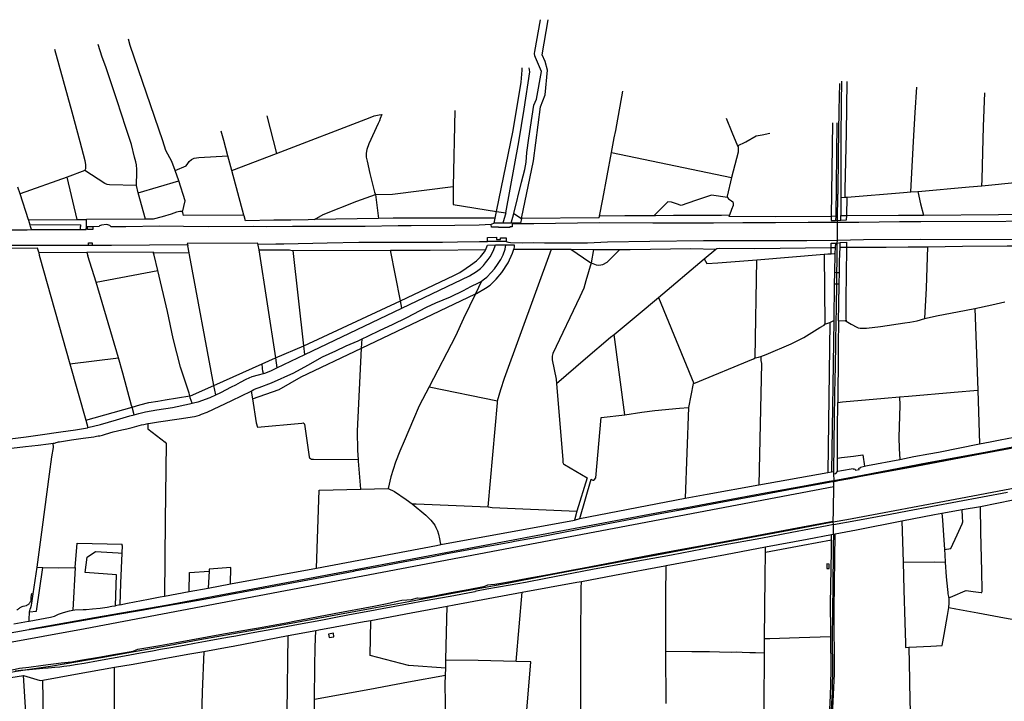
# Model space of a CAD drawing. Header units: inches. Extents: x 210911 to 224988, y 571697 to 586201.
# Tile 242 of 256: x 217791 to 219132, y 585239 to 586166. Entities that reach past the tile are written whole.
import ezdxf

# ---------------------------------------------------------------- set-up
doc = ezdxf.new("R2010")
doc.units = ezdxf.units.IN
doc.header["$MEASUREMENT"] = 0

msp = doc.modelspace()

# ---------------------------------------------------------------- linework, layer by layer
for points in [[(218463.745, 585902.477), (218474.346, 585944.957), (218478.66, 585962.097), (218480.718, 585972.323), (218481.738, 585985.473), (218484.258, 586005.031), (218490.916, 586049.804), (218494.676, 586057.79), (218501.686, 586095.416), (218493.408, 586114.563), (218492.449, 586116.984), (218492.111, 586119.953), (218492.503, 586122.779), (218500.216, 586166.107)], [(218474.342, 585895.512), (218490.619, 585973.945), (218500.352, 586047.43), (218506.6, 586063.717), (218509.63, 586097.63), (218506.585, 586109.24), (218502.274, 586118.272), (218510.436, 586165.793)], [(217950.361, 585940.495), (217950.954, 585958.912), (217950.784, 585962.482), (217950.444, 585968.432), (217949.424, 585972.853), (217947.379, 585979.044), (217943.269, 585996.178), (217935.646, 586019.669), (217924.083, 586055.626), (217908.369, 586101.77), (217903.44, 586115.31), (217898.221, 586132.363)], [(218002.968, 585960.799), (217998.359, 585973.26), (217990.336, 585988.112), (217985.929, 586001.247), (217941.54, 586130.89), (217939.197, 586139.725)], [(217879.805, 585961.15), (217881.18, 585963.57), (217881.18, 585969.18), (217880.5, 585973.941), (217873.745, 586000), (217862.751, 586040.381), (217839.289, 586125.49)], [(218440.319, 585905.152), (218462.944, 586015.504), (218473.731, 586081.053), (218475.262, 586097.498), (218475.401, 586100.634)], [(218452.891, 585903.13), (218470.805, 585999.829), (218477.972, 586044.232), (218485.794, 586095.103), (218484.637, 586100.58)], [(218907.205, 586079.471), (218906.361, 586042.937), (218905.596, 585983.74), (218905.031, 585928.822)], [(218909.921, 586082.27), (218909.473, 586052.96), (218908.892, 586004.192), (218908.987, 585976.984), (218908.911, 585928.413), (218908.925, 585924.241)], [(218917.035, 586081.937), (218916.041, 586011.535), (218914.606, 585935.228), (218914.616, 585924.548)], [(218596.861, 585985.328), (218600.51, 586005.2), (218602.81, 586015.52), (218604.008, 586023.029), (218612.112, 586068.728)], [(219004.359, 585931.806), (219005.036, 585949.098), (219007.748, 586000.184), (219009.968, 586040.074), (219012.6, 586074.507)], [(219100.991, 585940.065), (219101.306, 585948.488), (219102.479, 585985.822), (219103.299, 586020.989), (219105.095, 586066.5)], [(218140.806, 585984.264), (218268.288, 586033.245), (218273.809, 586035.335), (218280.67, 586036.671), (218284.236, 586037.296), (218284.34, 586037.301)], [(218284.34, 586037.301), (218281.878, 586031.846), (218280.99, 586028.66), (218279.423, 586024.946), (218266.671, 585997.303), (218263.842, 585989.527), (218263.119, 585984.72), (218263.055, 585978.987), (218264.144, 585973.692), (218267.964, 585956.738), (218274.187, 585931.3), (218275.456, 585928.273), (218275.464, 585928.211)], [(218383.588, 586042.619), (218381.367, 585939.001)], [(218127.551, 586035.095), (218140.806, 585984.264)], [(218752.941, 586031.94), (218760.434, 586013.224), (218768.52, 585994.632)], [(218897.698, 586025.713), (218896.019, 585898.509)], [(218903.584, 586025.832), (218901.976, 585898.721)], [(218074.775, 585980.758), (218069.186, 586001.545), (218065.714, 586014.329)], [(218768.52, 585994.632), (218779.811, 586000), (218793.671, 586008.123), (218801.836, 586009.646), (218812.515, 586011.869)], [(218080.103, 585960.941), (218140.806, 585984.264)], [(218580.443, 585898.73), (218585.182, 585921.916), (218596.861, 585985.328)], [(218596.861, 585985.328), (218760.356, 585951.356)], [(218768.52, 585994.632), (218769.037, 585992.977), (218769.434, 585989.632), (218769.169, 585985.916), (218760.356, 585951.356)], [(218002.968, 585960.799), (218018.05, 585967.396), (218020.072, 585970.479), (218022.081, 585973.238), (218025.041, 585976.083), (218029.014, 585977.801), (218035.046, 585978.685), (218074.775, 585980.758)], [(218080.103, 585960.941), (218074.775, 585980.758)], [(217879.805, 585961.15), (217856.057, 585952.024)], [(217950.361, 585940.495), (217913.643, 585941.33), (217910.557, 585941.745), (217907.323, 585943.101), (217879.805, 585961.15)], [(218007.712, 585946.776), (218002.968, 585960.799)], [(218096.412, 585900.278), (218080.103, 585960.941)], [(217856.057, 585952.024), (217791.787, 585929.253)], [(217869.552, 585894.116), (217856.057, 585952.024)], [(217952.609, 585930.583), (218007.712, 585946.776)], [(218012.934, 585904.434), (218016.68, 585919.532), (218007.712, 585946.776)], [(218760.356, 585951.356), (218754.353, 585926.044), (218754.617, 585924.362)], [(219100.991, 585940.065), (219150.404, 585945.018), (219157.528, 585946.06)], [(217791.787, 585929.253), (217788.887, 585938.263)], [(217803.206, 585893.776), (217791.787, 585929.253)], [(217952.609, 585930.583), (217950.361, 585940.417), (217950.361, 585940.495)], [(217962.619, 585894.593), (217952.609, 585930.583)], [(218275.464, 585928.211), (218298.888, 585928.872), (218381.367, 585939.001)], [(218381.367, 585939.001), (218381.341, 585914.64), (218440.319, 585905.152)], [(218904.664, 585893.133), (218905.031, 585928.822)], [(218917.602, 585924.593), (218994.464, 585931.155), (219004.359, 585931.806)], [(219004.359, 585931.806), (219013.762, 585932.535)], [(219013.762, 585932.535), (219014.143, 585932.564), (219083.514, 585938.712), (219100.991, 585940.065)], [(219013.762, 585932.535), (219017.604, 585915.446), (219021.644, 585900.176)], [(218192.579, 585894.176), (218204.511, 585901.053), (218249.994, 585919.191), (218275.464, 585928.211)], [(218275.464, 585928.211), (218279.606, 585895.586)], [(218754.617, 585924.362), (218733.141, 585927.273), (218711.247, 585920.165), (218691.712, 585913.17), (218685.462, 585915.723), (218678.475, 585917.647), (218673.302, 585918.248), (218654.525, 585899.479)], [(218754.617, 585924.362), (218754.649, 585924.161), (218756.103, 585922.268), (218760.337, 585919.462), (218762.157, 585918.284), (218762.611, 585916.241), (218762.271, 585913.516), (218760.228, 585907.954), (218757.328, 585900.125)], [(218908.925, 585924.241), (218914.616, 585924.548)], [(218908.925, 585924.241), (218908.996, 585901.967), (218908.955, 585899.553)], [(218914.616, 585924.548), (218917.602, 585924.593)], [(218917.158, 585899.725), (218917.602, 585924.593)], [(218012.934, 585904.434), (218012.273, 585905.143), (218010.312, 585905.349), (218009.081, 585905.241), (218004.724, 585904.257), (217997.533, 585901.652), (217985.08, 585897.741), (217972.852, 585894.645)], [(218014.074, 585899.856), (218013.993, 585901.555), (218013.368, 585903.9), (218012.934, 585904.434)], [(218438.45, 585896.036), (218440.319, 585905.152)], [(218440.319, 585905.152), (218452.891, 585903.13)], [(218452.891, 585903.13), (218449.054, 585889.192)], [(218460.446, 585889.256), (218463.745, 585902.477)], [(218463.745, 585902.477), (218474.342, 585895.512)], [(217803.206, 585893.776), (217869.552, 585894.116)], [(217803.531, 585892.765), (217803.206, 585893.776)], [(217805.455, 585886.787), (217803.531, 585892.765)], [(217869.552, 585894.116), (217882.149, 585894.181)], [(217882.07, 585887.18), (217882.137, 585893.15)], [(217882.137, 585893.15), (217882.149, 585894.181)], [(217962.619, 585894.593), (217882.149, 585894.181)], [(217972.852, 585894.645), (217962.619, 585894.593)], [(218096.412, 585900.278), (218014.074, 585899.856)], [(218096.703, 585899.195), (218096.412, 585900.278)], [(218137.37, 585893.282), (218098.887, 585892.658), (218096.703, 585899.195)], [(218192.579, 585894.176), (218184.022, 585893.805), (218160.17, 585893.323), (218137.37, 585893.282)], [(218279.606, 585895.586), (218192.579, 585894.176)], [(218438.45, 585896.036), (218299.437, 585895.907), (218279.606, 585895.586)], [(218437.028, 585889.125), (218433.277, 585887.276)], [(218437.028, 585889.125), (218438.45, 585896.036)], [(218449.054, 585889.192), (218437.028, 585889.125)], [(218460.446, 585889.256), (218449.448, 585889.194), (218449.054, 585889.192)], [(218473.057, 585889.326), (218460.446, 585889.256)], [(218904.622, 585890.249), (218897.238, 585890.267), (218864.653, 585890.131), (218820.179, 585889.648), (218775.427, 585889.521), (218735.682, 585889.177), (218653.284, 585889.071), (218580.211, 585889.719), (218491.143, 585888.396), (218472.83, 585888.24)], [(218473.057, 585889.326), (218472.83, 585888.24)], [(218474.342, 585895.512), (218473.057, 585889.326)], [(218580.073, 585896.602), (218474.342, 585895.512)], [(218580.073, 585896.602), (218580.443, 585898.73)], [(218654.525, 585899.479), (218614.982, 585899.199), (218580.443, 585898.73)], [(218757.328, 585900.125), (218746.404, 585899.926), (218715.572, 585899.797), (218681.049, 585899.653), (218656.844, 585899.495), (218654.525, 585899.479)], [(218757.328, 585900.125), (218756.705, 585898.183)], [(218896.019, 585898.509), (218820.688, 585898.107), (218756.705, 585898.183)], [(218896.019, 585898.509), (218895.921, 585892.94), (218901.904, 585893.072)], [(218901.976, 585898.721), (218896.019, 585898.509)], [(218901.976, 585898.721), (218901.904, 585893.072)], [(218904.664, 585893.133), (218901.904, 585893.072)], [(218904.483, 585880.576), (218904.622, 585890.249)], [(218904.622, 585890.249), (218904.664, 585893.133)], [(219249.541, 585891.969), (219017.692, 585890.931), (218988.636, 585890.886), (218933.411, 585890.18), (218904.622, 585890.249)], [(218904.664, 585893.133), (218908.852, 585893.378)], [(218908.852, 585893.378), (218916.852, 585893.872), (218917.158, 585899.725)], [(218908.852, 585893.378), (218908.955, 585899.553)], [(218908.955, 585899.553), (218917.158, 585899.725)], [(218917.158, 585899.725), (218987.299, 585900.289), (219021.644, 585900.176)], [(219021.644, 585900.176), (219123.71, 585900.983), (219162.945, 585901.511)], [(217760.246, 585880.317), (217801.366, 585880.447), (217807.488, 585880.47)], [(217874.07, 585887.139), (217805.455, 585886.787)], [(217806.18, 585884.535), (217805.455, 585886.787)], [(217807.488, 585880.47), (217806.18, 585884.535)], [(217807.488, 585880.47), (217873.997, 585880.719)], [(217873.997, 585880.719), (217874.044, 585884.882)], [(217873.997, 585880.719), (217881.997, 585880.748)], [(217874.07, 585887.139), (217874.044, 585884.882)], [(217881.997, 585880.748), (217882.036, 585884.229)], [(217882.036, 585884.229), (217882.07, 585887.18)], [(217883.694, 585884.23), (217882.036, 585884.229)], [(217890.685, 585884.457), (217890.701, 585880.661), (217883.709, 585880.632), (217883.694, 585884.23)], [(217890.685, 585884.457), (217883.694, 585884.23)], [(218433.277, 585887.276), (218416.917, 585886.535), (218383.471, 585886.015), (218324.029, 585885.768), (218306.485, 585885.517), (218261.414, 585884.793), (218245.67, 585884.907), (218188.866, 585884.85), (218162.411, 585884.74), (218126.818, 585884.236), (218110.17, 585884.642), (218048.487, 585884.386), (218014.402, 585884.899), (217981.567, 585885.054), (217935.744, 585884.284), (217915.637, 585884.23), (217913.942, 585885.937), (217912.775, 585886.692), (217911.066, 585887.241), (217909.612, 585887.264), (217902.532, 585886.722), (217900.07, 585885.698), (217899.664, 585884.806), (217890.685, 585884.457)], [(218472.83, 585888.24), (218461.836, 585888.147), (218461.861, 585884.164), (218458.25, 585884.142), (218458.255, 585883.456), (218443.047, 585883.353), (218443.042, 585884.047), (218433.297, 585883.986), (218433.277, 585887.276)], [(218904.277, 585866.258), (218904.483, 585880.576)], [(217884.836, 585859.237), (217884.822, 585862.638), (217889.94, 585862.659), (217889.954, 585859.227)], [(218115.327, 585860.851), (218115.146, 585862.022), (218019.42, 585861.51), (218019.696, 585860.045)], [(218115.327, 585860.851), (218139.75, 585861.34), (218150.839, 585861.267), (218209.848, 585862.704), (218253.135, 585863.3), (218321.137, 585863.284), (218366.824, 585863.474), (218387.274, 585863.738), (218417.101, 585864.358), (218428.184, 585864.553)], [(218428.184, 585864.553), (218428.15, 585869.953), (218440.518, 585870.03), (218440.506, 585867.038), (218445.546, 585867.019), (218445.554, 585869.113), (218453.321, 585869.272), (218453.46, 585864.398)], [(218453.46, 585864.398), (218428.184, 585864.553)], [(218453.46, 585864.398), (218455.028, 585863.7), (218456.751, 585863.291), (218459.16, 585862.968), (218475.538, 585862.529), (218491.272, 585862.773), (218505.817, 585862.537), (218564.174, 585862.362), (218591.181, 585863.907), (218649.11, 585864.92), (218721.866, 585865.819), (218862.768, 585865.573), (218904.277, 585866.258)], [(218895.756, 585856.136), (218895.724, 585862.049), (218901.613, 585862.141)], [(218901.613, 585862.141), (218901.206, 585856.176)], [(218901.613, 585862.141), (218904.217, 585862.139)], [(218903.534, 585821.99), (218903.794, 585837.275), (218904.217, 585862.139)], [(218904.217, 585862.139), (218904.277, 585866.258)], [(218904.217, 585862.139), (218908.156, 585862.867)], [(218904.277, 585866.258), (218939.993, 585866.847), (219017.819, 585867.634), (219171.201, 585867.206), (219245.295, 585866.704), (219250.382, 585866.687)], [(218907.981, 585856.686), (218908.156, 585862.867)], [(218908.156, 585862.867), (218916.8, 585863.293), (218916.815, 585862.122)], [(218916.815, 585862.122), (218916.886, 585856.565)], [(217817.18, 585849.96), (217815.673, 585855.339), (217747.856, 585854.993)], [(217749.574, 585859.527), (217884.836, 585859.237)], [(217817.18, 585849.96), (217817.491, 585848.849)], [(217882.902, 585849.184), (217817.491, 585848.849)], [(217817.491, 585848.849), (217817.933, 585845.855)], [(217973.61, 585848.648), (217973.376, 585849.647), (217882.902, 585849.184)], [(217882.902, 585849.184), (217884.208, 585844.918)], [(217884.836, 585859.237), (217889.954, 585859.227)], [(217889.954, 585859.227), (217916.42, 585859.17), (218019.696, 585860.045)], [(218021.793, 585848.894), (217973.61, 585848.648)], [(217974.295, 585845.724), (217973.61, 585848.648)], [(218019.696, 585860.045), (218019.972, 585858.577)], [(218021.793, 585848.894), (218019.972, 585858.577)], [(218022.309, 585846.153), (218021.793, 585848.894)], [(218115.327, 585860.851), (218115.543, 585859.462)], [(218115.543, 585859.462), (218116.7, 585852.921)], [(218116.7, 585852.921), (218138.597, 585853.213)], [(218116.7, 585852.921), (218139.313, 585705.892)], [(218138.597, 585853.213), (218158.451, 585853.213), (218160.495, 585852.775), (218163.017, 585852.267), (218163.762, 585852.27)], [(218163.762, 585852.27), (218295.883, 585852.775)], [(218178.068, 585722.276), (218163.762, 585852.27)], [(218295.883, 585852.775), (218349.808, 585852.664), (218425.598, 585853.651)], [(218309.478, 585783.762), (218295.883, 585852.775)], [(218309.478, 585783.762), (218382.458, 585817.912), (218390.588, 585822.213), (218399.139, 585827.931), (218405.001, 585831.939), (218412.909, 585838.07), (218418.346, 585843.555), (218423.881, 585850.47), (218425.598, 585853.651)], [(218311.45, 585773.748), (218403.376, 585817.73), (218412.974, 585823.741), (218418.44, 585827.815), (218422.57, 585831.809), (218425.556, 585835.301), (218428.791, 585839.668), (218431.792, 585843.483), (218436.38, 585851.921), (218439.057, 585859.677)], [(218411.654, 585793.115), (218412.872, 585793.695), (218425.28, 585801.048), (218431.538, 585804.991), (218439.807, 585812.914), (218447.723, 585822.261), (218456.177, 585835.551), (218462.165, 585848.582), (218463.688, 585854.03)], [(218419.803, 585810.298), (218424.111, 585813.403), (218427.328, 585815.838), (218433.043, 585822.01), (218437.55, 585827.284), (218441.727, 585833.021), (218445.987, 585839.864), (218449.326, 585846.434), (218451.996, 585853.991), (218452.894, 585859.861)], [(218425.598, 585853.651), (218426.459, 585854.926), (218427.922, 585859.529), (218439.057, 585859.677)], [(218439.057, 585859.677), (218452.894, 585859.861)], [(218441.884, 585647.65), (218446.179, 585663.043), (218451.191, 585678.614), (218515.16, 585853.769)], [(218452.894, 585859.861), (218464.548, 585860.016), (218464.493, 585857.5), (218463.688, 585854.03)], [(218463.688, 585854.03), (218515.16, 585853.769)], [(218515.16, 585853.769), (218541.317, 585853.703)], [(218541.317, 585853.703), (218567.207, 585836.23), (218569.097, 585835.419)], [(218541.317, 585853.703), (218572.183, 585853.573)], [(218572.183, 585853.573), (218569.121, 585835.503), (218569.097, 585835.419)], [(218569.097, 585835.419), (218571.48, 585834.395), (218575.807, 585832.632), (218579.738, 585832.157), (218585.08, 585832.933), (218591.084, 585836.449), (218607.979, 585853.546)], [(218572.183, 585853.573), (218576.377, 585853.555), (218607.979, 585853.546)], [(218607.979, 585853.546), (218622.081, 585853.542), (218704.811, 585854.646), (218738.744, 585853.95)], [(218722.885, 585840.768), (218738.744, 585853.95)], [(218738.744, 585853.95), (218740.059, 585854.992), (218744.405, 585855.193), (218791.283, 585855.016), (218895.756, 585856.136)], [(218895.756, 585856.136), (218901.206, 585856.176)], [(218895.8, 585847.792), (218895.79, 585849.7), (218895.756, 585856.136)], [(218901.206, 585856.176), (218900.664, 585848.191)], [(218907.025, 585822.142), (218907.408, 585837.61), (218907.981, 585856.686)], [(218907.981, 585856.686), (218916.886, 585856.565)], [(218916.886, 585856.565), (218916.867, 585854.997), (218916.459, 585820.503), (218915.825, 585785.72), (218915.841, 585759.782), (218916.165, 585756.122)], [(218916.886, 585856.565), (218970.51, 585856.833), (219000.435, 585857.045), (219027.558, 585857.155)], [(219023.454, 585759.55), (219025.49, 585800.993), (219027.558, 585857.155)], [(219027.558, 585857.155), (219074.449, 585857.788), (219135.25, 585858.354), (219168.488, 585858.484)], [(217817.933, 585845.855), (217818.663, 585842.497), (217859.738, 585698.041)], [(217895.212, 585808.96), (217884.208, 585844.918)], [(217979.131, 585825.074), (217974.295, 585845.724)], [(218055.712, 585668.548), (218022.309, 585846.153)], [(218569.097, 585835.419), (218561.949, 585810.776), (218559.119, 585801.04), (218553.73, 585789.035), (218516.914, 585711.998), (218516.265, 585708.359), (218516.136, 585703.452), (218521.497, 585677.095), (218521.782, 585671.383)], [(218660.713, 585787.968), (218722.885, 585840.768)], [(218722.885, 585840.768), (218726.771, 585834.326), (218741.461, 585835.099), (218794.623, 585839.492)], [(218792.229, 585706.106), (218794.623, 585839.492)], [(218794.623, 585839.492), (218886.421, 585847.023)], [(218886.421, 585847.023), (218891.183, 585847.413), (218895.8, 585847.792)], [(218886.421, 585847.023), (218887.413, 585751.962)], [(218895.8, 585847.792), (218899.8, 585848.12), (218900.664, 585848.191)], [(218900.664, 585848.191), (218900.645, 585847.905), (218900.259, 585821.853)], [(217895.212, 585808.96), (217979.131, 585825.074)], [(218022.775, 585654.152), (218021.798, 585658.076), (218010.191, 585693.597), (218000.235, 585732.457), (217992.615, 585769.127), (217979.131, 585825.074)], [(218900.259, 585821.853), (218900.034, 585806.692)], [(218903.534, 585821.99), (218900.259, 585821.853)], [(218903.38, 585806.722), (218903.534, 585821.99)], [(218903.534, 585821.99), (218907.025, 585822.142)], [(218906.732, 585806.767), (218907.025, 585822.142)], [(217926.018, 585706.093), (217895.212, 585808.96)], [(218257.25, 585731.991), (218265.003, 585735.78), (218281.778, 585743.563), (218298.689, 585751.302), (218318.248, 585761.002), (218345.258, 585774.831), (218357.863, 585780.929), (218367.568, 585785.027), (218377.524, 585789.165), (218395.195, 585797.796), (218405.432, 585803.007), (218415.752, 585808.102), (218419.318, 585809.949), (218419.803, 585810.298)], [(218419.803, 585810.298), (218411.654, 585793.115)], [(218900.034, 585806.692), (218899.295, 585756.77)], [(218900.034, 585806.692), (218903.38, 585806.722)], [(218902.297, 585730.223), (218903.061, 585775.249), (218903.38, 585806.722)], [(218903.38, 585806.722), (218906.732, 585806.767)], [(218905.647, 585756.609), (218906.076, 585777.96), (218906.732, 585806.767)], [(218178.068, 585722.276), (218178.158, 585722.314), (218309.478, 585783.762)], [(218256.604, 585719.232), (218411.654, 585793.115)], [(218311.45, 585773.748), (218309.478, 585783.762)], [(218411.654, 585793.115), (218395.358, 585759.477), (218384.44, 585735.724), (218348.668, 585666.765)], [(218600.536, 585737.608), (218633.212, 585765.076), (218660.713, 585787.968)], [(218660.713, 585787.968), (218708.714, 585671.311)], [(219091.61, 585773.42), (219114.737, 585778.293), (219132.441, 585782.213)], [(218179.358, 585710.549), (218311.45, 585773.748)], [(219023.454, 585759.55), (219026.772, 585760.514), (219041.537, 585763.574), (219067.651, 585768.631), (219091.61, 585773.42)], [(219091.61, 585773.42), (219095.331, 585661.933)], [(218894.038, 585754.201), (218899.295, 585756.77)], [(218899.295, 585756.77), (218896.246, 585550.942)], [(218905.647, 585756.609), (218905.196, 585722.766), (218905.25, 585693.778), (218904.984, 585665.039), (218905.064, 585648.892), (218905.11, 585645.367)], [(218905.647, 585756.609), (218915.053, 585756.784), (218916.165, 585756.122)], [(218916.165, 585756.122), (218922.993, 585752.059), (218930.926, 585747.779), (218932.715, 585747.041), (218935.136, 585746.565), (218937.489, 585746.342), (218943.841, 585746.555), (218962.811, 585748.781), (218995.918, 585753.487), (219002.891, 585754.789), (219012.844, 585756.512), (219023.454, 585759.55)], [(218800.319, 585707.86), (218807.188, 585710.389), (218841.235, 585725.114), (218858.776, 585733.885), (218880.46, 585747.248), (218886.16, 585750.709), (218887.413, 585751.962)], [(218887.413, 585751.962), (218894.038, 585754.201)], [(218894.038, 585754.201), (218891.526, 585550.1)], [(218106.224, 585660.686), (218110.118, 585662.794), (218113.288, 585664.428), (218117.263, 585665.941), (218133.981, 585672.091), (218164.328, 585685.545), (218183.668, 585696.238), (218203.406, 585707.252), (218221.701, 585715.595), (218235.858, 585722.451), (218251.81, 585729.333), (218257.25, 585731.991)], [(218256.604, 585719.232), (218257.25, 585731.991)], [(218521.782, 585671.383), (218561.596, 585705.341), (218595.426, 585734.048), (218600.536, 585737.608)], [(218615.03, 585628.464), (218600.536, 585737.608)], [(218901.467, 585680.844), (218901.614, 585689.978), (218902.297, 585730.223)], [(218108.074, 585650.219), (218144.631, 585663.22), (218174.383, 585680.053), (218256.604, 585719.232)], [(218139.313, 585705.892), (218139.401, 585705.931), (218178.068, 585722.276)], [(218179.358, 585710.549), (218178.068, 585722.276)], [(218252.661, 585567.858), (218251.766, 585580.029), (218250.886, 585606.306), (218256.604, 585719.232)], [(217859.738, 585698.041), (217926.018, 585706.093)], [(217944.205, 585639.107), (217943.633, 585641.085), (217931.857, 585685.071), (217926.018, 585706.093)], [(218121.213, 585697.806), (218139.313, 585705.892)], [(218139.313, 585705.892), (218141.403, 585692.39)], [(218141.403, 585692.39), (218179.358, 585710.549)], [(218708.714, 585671.311), (218790.26, 585704.853), (218792.229, 585706.106)], [(218792.229, 585706.106), (218796.882, 585707.18), (218800.319, 585707.86)], [(218800.319, 585707.86), (218800.232, 585702.492), (218800.856, 585698.195), (218797.49, 585533.314)], [(217859.738, 585698.041), (217881.254, 585621.236)], [(218055.712, 585668.548), (218121.213, 585697.806)], [(218122.966, 585684.861), (218122.06, 585687.835), (218121.686, 585691.441), (218121.213, 585697.806)], [(218122.966, 585684.861), (218124.752, 585685.429), (218133.089, 585688.412), (218141.403, 585692.39)], [(218899.424, 585538.973), (218905.059, 585539.984), (218928.391, 585544.394), (218977.057, 585553.39), (219028.138, 585562.746), (219084.19, 585573.483), (219101.197, 585576.677), (219140.358, 585583.85), (219177.937, 585591.38), (219216.528, 585598.459), (219257.084, 585605.794), (219296.642, 585613.025), (219337.207, 585620.882), (219367.797, 585627.016), (219394.141, 585632.277), (219425.717, 585638.08), (219464.674, 585645.275), (219502.986, 585652.177), (219550.069, 585660.935), (219593.632, 585669.07), (219638.79, 585677.012), (219689.882, 585685.779), (219729.264, 585692.985), (219763.148, 585699.509)], [(218899.428, 585539.252), (218938.384, 585546.564), (219028.021, 585563.623), (219107.867, 585578.342), (219173.41, 585590.853), (219239.398, 585603.109), (219295.85, 585613.66), (219362.664, 585626.804), (219391.78, 585632.047), (219428.462, 585639.06), (219450.394, 585643.358), (219508.753, 585653.842), (219554.588, 585662.625), (219596.673, 585670.078), (219634.307, 585676.709), (219680.524, 585684.793), (219706.652, 585689.467), (219727.185, 585693.066), (219763.148, 585699.509)], [(218058.13, 585655.691), (218065.074, 585659.003), (218079.686, 585666.56), (218085.522, 585669.531), (218091.949, 585672.875), (218099.505, 585677.15), (218107.952, 585680.665), (218116.365, 585682.76), (218122.966, 585684.861)], [(218898.788, 585482.917), (218917.126, 585486.322), (219071.744, 585515.186), (219174.862, 585534.439), (219196.245, 585538.46), (219244.718, 585547.56), (219282.992, 585554.735), (219341.185, 585565.621), (219369.91, 585570.868), (219458.298, 585586.936), (219537.468, 585601.31), (219622.986, 585616.916), (219756.595, 585641.16), (219801.652, 585649.42), (219849.027, 585659.161), (219904.234, 585670.545), (219938.246, 585677.512), (219949.688, 585679.405)], [(218899.689, 585551.556), (218900.589, 585626.263), (218901.467, 585680.844)], [(218022.775, 585654.152), (218023.943, 585654.298), (218055.712, 585668.548)], [(218058.13, 585655.691), (218055.712, 585668.548)], [(218348.668, 585666.765), (218335.065, 585640.634), (218327.19, 585622.735), (218314.518, 585592.809), (218308.79, 585579.027), (218302.741, 585563.956), (218296.476, 585544.268), (218293.052, 585528.255)], [(218348.668, 585666.765), (218441.884, 585647.65)], [(218521.782, 585671.383), (218530.446, 585567.324), (218530.757, 585563.708), (218531.627, 585561.851), (218532.673, 585560.923), (218563.914, 585542.8), (218549.739, 585497.552)], [(218708.714, 585671.311), (218707.898, 585670.981), (218701.73, 585638.613)], [(218988.776, 585653.019), (219001.324, 585654.067), (219063.083, 585659.159), (219095.331, 585661.933)], [(219095.331, 585661.933), (219097.652, 585589.171)], [(217944.205, 585639.107), (217954.875, 585641.993), (217967.025, 585645.254), (217979.112, 585647.284), (217989.096, 585648.79), (218022.775, 585654.152)], [(217966.768, 585616.66), (217980.144, 585619.024), (218008.368, 585623.078), (218029.464, 585626.267), (218032.938, 585627.07), (218035.941, 585628.216), (218038.825, 585629.282), (218046.39, 585632.361), (218079.936, 585647.814), (218106.224, 585660.686)], [(218026.046, 585644.444), (218023.363, 585651.477), (218022.775, 585654.152)], [(218026.046, 585644.444), (218029.713, 585645.147), (218034.37, 585646.439), (218050.399, 585652.311), (218058.13, 585655.691)], [(218106.224, 585660.686), (218108.074, 585650.219)], [(218108.074, 585650.219), (218113.267, 585617.58), (218114.878, 585611.674), (218175.293, 585617.373), (218177.132, 585617.533), (218178.317, 585616.948), (218179.111, 585615.98), (218185.255, 585571.549), (218185.983, 585570.184), (218186.976, 585569.183), (218188.702, 585568.426), (218191.237, 585568.246), (218252.661, 585567.858)], [(218429.067, 585503.137), (218441.884, 585644.786), (218441.884, 585647.65)], [(218911.151, 585646.221), (218968.448, 585651.145), (218988.776, 585653.019)], [(218988.776, 585653.019), (218989.285, 585641.508), (218988.068, 585597.754), (218988.26, 585582.753), (218989.386, 585567.756)], [(217881.254, 585621.236), (217944.205, 585639.107)], [(217947.256, 585628.643), (217944.205, 585639.107)], [(217947.256, 585628.643), (217953.45, 585630.194), (217962.723, 585632.557), (217978.115, 585635.23), (217999.084, 585638.4), (218022.275, 585643.418), (218026.046, 585644.444)], [(218615.03, 585628.464), (218638.194, 585632.114), (218655.914, 585634.262), (218689.384, 585637.662), (218701.73, 585638.613)], [(218701.73, 585638.613), (218697.304, 585515.07)], [(218904.296, 585569.501), (218904.281, 585571.259), (218904.367, 585609.149), (218905.11, 585645.367)], [(218905.11, 585645.367), (218911.151, 585646.221)], [(217881.254, 585621.236), (217884.083, 585611.14)], [(217884.083, 585611.14), (217901.158, 585615.298), (217922.991, 585621.546), (217941.019, 585627.082), (217947.256, 585628.643)], [(218553.795, 585487.644), (218569.046, 585540.922), (218569.584, 585540.364), (218571.237, 585539.659), (218572.323, 585539.701), (218573.634, 585540.358), (218575.722, 585542.615), (218582.947, 585624.708), (218615.03, 585628.464)], [(218899.41, 585537.947), (218903.907, 585538.694), (218905.284, 585539.015), (218921.201, 585542.059), (218933.912, 585544.45), (218973.838, 585551.925), (219011.041, 585558.815), (219051.329, 585566.261), (219092.032, 585573.998), (219130.741, 585581.192), (219138.219, 585582.65), (219154.668, 585585.799), (219220.91, 585597.832), (219294.135, 585611.553), (219359.703, 585624.401), (219365.171, 585625.343), (219400.482, 585631.984)], [(217666.433, 585579.761), (217668.271, 585580.134), (217687.006, 585581.987), (217704.513, 585584.044), (217714.256, 585585.694), (217729.977, 585587.91), (217749.565, 585591.698), (217778.48, 585595.86), (217799.925, 585598.461), (217819.295, 585601.186), (217847.157, 585605.338), (217867.067, 585608.056), (217883.756, 585611.067), (217884.083, 585611.14)], [(217836.956, 585589.947), (217838.529, 585590.027), (217840.049, 585590.412), (217841.082, 585590.878), (217842.906, 585591.324), (217844.304, 585591.648), (217845.52, 585591.851), (217861.895, 585594.324), (217877.763, 585596.999), (217892.394, 585598.783), (217895.637, 585599.391), (217898.291, 585599.756), (217900.257, 585599.938), (217902.101, 585600.263), (217904.108, 585600.972), (217908.1, 585602.208), (217918.719, 585605.228), (217930.331, 585607.965), (217937.282, 585609.546), (217944.253, 585611.289), (217950.556, 585613.295), (217957.122, 585614.734), (217960.344, 585615.342), (217963.87, 585616.234), (217965.759, 585616.512)], [(217965.759, 585616.512), (217965.659, 585609.36), (217989.489, 585591.453), (217990.768, 585589.316), (217989.294, 585484.659), (217988.457, 585381.82)], [(217965.759, 585616.512), (217966.768, 585616.66)], [(219097.652, 585589.171), (219112.136, 585591.873), (219125.804, 585594.59), (219144.884, 585598.309)], [(217674.531, 585324.726), (217673.153, 585332.567), (217632.578, 585561.017), (217639.587, 585561.412), (217658.705, 585562.875), (217676.39, 585565.271), (217697.635, 585568.741), (217713.872, 585571.359), (217732.294, 585574.385), (217750.889, 585577.953), (217780.239, 585583.019), (217799.344, 585585.381), (217816.317, 585587.407), (217830.347, 585589.008), (217836.956, 585589.947)], [(217815.013, 585421.087), (217822.293, 585475.91), (217831.988, 585547.669), (217835.219, 585571.342), (217837.12, 585583.92), (217836.956, 585589.947)], [(219028.892, 585575.498), (219041.824, 585577.906), (219097.652, 585589.171)], [(218255.766, 585527.413), (218252.661, 585565.71), (218252.661, 585567.858)], [(218904.296, 585569.501), (218910.002, 585570.261)], [(218904.604, 585551.488), (218904.419, 585555.558), (218904.296, 585569.501)], [(218910.002, 585570.261), (218926.441, 585572.447), (218939.065, 585574.016), (218941.111, 585558.855)], [(218941.111, 585558.855), (218945.386, 585559.773), (218989.386, 585567.756)], [(218989.386, 585567.756), (219008.576, 585571.715), (219028.892, 585575.498)], [(218909.687, 585552.767), (218925.869, 585555.601), (218926.376, 585554.583), (218928.283, 585554.963), (218928.791, 585553.119), (218933.813, 585554.067), (218933.687, 585555.783), (218935.849, 585556.416), (218935.786, 585557.115), (218941.111, 585558.855)], [(218797.49, 585533.314), (218891.526, 585550.1)], [(218891.526, 585550.1), (218896.246, 585550.942)], [(218896.246, 585550.942), (218899.689, 585551.556)], [(218899.652, 585548.468), (218899.167, 585548.449), (218899.428, 585539.252)], [(218899.652, 585548.468), (218899.689, 585551.556)], [(218899.652, 585548.468), (218902.345, 585548.573), (218904.604, 585551.488)], [(218904.604, 585551.488), (218904.953, 585551.938), (218909.687, 585552.767)], [(218899.31, 585530.39), (217880.534, 585337.34), (216873.106, 585153.624)], [(217804.344, 585336.274), (217824.304, 585339.752), (217878.772, 585349.349), (217922.368, 585356.891), (217957.317, 585362.96), (217989.924, 585368.592), (218032.035, 585375.922), (218054.665, 585380.082), (218078.055, 585384.453), (218124.956, 585393.145), (218195.831, 585406.381), (218246.315, 585415.998), (218249.522, 585416.565), (218275.656, 585421.503), (218315.707, 585429.003), (218351.037, 585435.551), (218372.869, 585439.673), (218405.541, 585445.69), (218427.412, 585449.761), (218431.456, 585450.511), (218461.204, 585455.813), (218464.637, 585456.442), (218499.04, 585462.655), (218548.003, 585472.217), (218587.317, 585479.817), (218625.348, 585486.964), (218665.499, 585494.54), (218703.083, 585501.63), (218743.239, 585509.219), (218804.597, 585520.791), (218845.681, 585528.363), (218893.275, 585536.988), (218897.043, 585537.632), (218898.778, 585537.843), (218899.41, 585537.947)], [(218195.527, 585419.694), (218198.956, 585526.056), (218255.766, 585527.413)], [(218255.766, 585527.413), (218292.963, 585528.302), (218293.052, 585528.255)], [(218293.052, 585528.255), (218301.309, 585524.221), (218317.418, 585513.303), (218325.651, 585507.397)], [(218687.263, 585500), (218747.505, 585511.499), (218806.114, 585522.493), (218856.988, 585531.61), (218893.019, 585538.132), (218896.482, 585538.702), (218899.428, 585539.252)], [(218697.304, 585515.07), (218727.246, 585520.792), (218797.49, 585533.314)], [(218898.866, 585495.424), (218898.904, 585500), (218899.31, 585530.39)], [(218899.31, 585530.39), (218899.41, 585537.947)], [(218899.41, 585537.947), (218899.424, 585538.973)], [(218899.424, 585538.973), (218899.428, 585539.252)], [(218553.795, 585487.644), (218697.304, 585515.07)], [(218898.862, 585479.138), (218929.45, 585484.94), (218975.973, 585493.567), (218999.55, 585497.877), (219135.986, 585523.362)], [(219098.924, 585504.025), (219165.607, 585517.202)], [(218687.263, 585500), (217993.172, 585369.523), (217893.211, 585352.316), (217804.344, 585336.274)], [(218325.651, 585507.397), (218331.02, 585507.218), (218429.067, 585503.137)], [(218325.651, 585507.397), (218344.013, 585492.075), (218350.814, 585485.274), (218356.221, 585478.321), (218357.892, 585475.047), (218360.002, 585470.621), (218361.348, 585466.138), (218362.806, 585460.037), (218363.789, 585454.691), (218364.417, 585452.162)], [(218429.067, 585503.137), (218434.615, 585502.242), (218549.739, 585497.552)], [(219056.227, 585379.657), (219061.385, 585381.784), (219078.362, 585389.137), (219079.379, 585389.517), (219088.976, 585388.109), (219099.845, 585386.89), (219100.734, 585386.762), (219101.053, 585387.397), (219101.371, 585388.159), (219101.372, 585389.43), (219101.01, 585416.056), (219099.778, 585468.863), (219098.924, 585504.025)], [(219074.099, 585499.641), (219098.924, 585504.025)], [(218549.739, 585497.552), (218546.517, 585485.381)], [(218546.517, 585485.381), (218553.795, 585487.644)], [(218898.774, 585483.668), (218898.739, 585485.476), (218898.866, 585495.424)], [(218992.111, 585484.091), (219036.55, 585492.952), (219046.675, 585494.799)], [(219046.675, 585494.799), (219074.099, 585499.641)], [(219046.675, 585494.799), (219047.35, 585485.06), (219048.606, 585464.915), (219050.136, 585445.26)], [(219050.136, 585445.26), (219058.955, 585446.53), (219067.491, 585465.061), (219074.181, 585480.079), (219074.969, 585482.831), (219074.742, 585489.117), (219074.099, 585499.641)], [(217792.724, 585280.661), (217798.487, 585281.546), (217833.142, 585286.586), (217905.008, 585298.787), (217937.229, 585304.723), (217995.628, 585315.236), (218036.407, 585322.677), (218103.172, 585334.558), (218155.817, 585344.215), (218226.593, 585357.198), (218270.903, 585365.339), (218320.941, 585374.696), (218351.999, 585380.56), (218378.318, 585385.476), (218415.275, 585392.45), (218456.897, 585400.113), (218505.174, 585409.477), (218541.15, 585416.244), (218571.04, 585421.763), (218619.529, 585430.825), (218658.51, 585438.061), (218687.355, 585443.515), (218725.814, 585450.67), (218743.387, 585453.939), (218807.108, 585465.848), (218843.747, 585472.696), (218883.379, 585480.055), (218898.788, 585482.917)], [(218898.862, 585479.138), (218890.182, 585477.492), (218842.155, 585468.481), (218800.179, 585460.348), (218748.624, 585451.346), (218678.632, 585437.579), (218627.551, 585428.33), (218570.889, 585417.898), (218507.594, 585406.041), (218479.999, 585400.619), (218458.835, 585396.893), (218427.291, 585391.125), (218413.09, 585388.461), (218411.297, 585388.192), (218410.783, 585387.861), (218408.376, 585387.093), (218377.231, 585381.166), (218343.118, 585375.298), (218319.179, 585370.788), (218284.725, 585364.381), (218267.745, 585361.377), (218240.317, 585356.209), (218219.4, 585352.186), (218200.99, 585348.854), (218170.838, 585343.242), (218139.392, 585337.351), (218106.365, 585331.261), (218085.412, 585327.468), (218076.799, 585326.006), (218061.641, 585323.139), (218044.087, 585319.999), (218029.024, 585317.284), (218015.383, 585314.86), (217996.875, 585311.701), (217982.746, 585309.109), (217971.858, 585307.192), (217955.695, 585304.213), (217934.096, 585300.176), (217898.429, 585293.785), (217879.102, 585290.347), (217866.976, 585288.248), (217859.591, 585287.041), (217851.479, 585286.067), (217846.05, 585285.288), (217839.005, 585284.808), (217830.205, 585284.071), (217822.864, 585283.307), (217813.685, 585282.699), (217794.681, 585280.89), (217792.724, 585280.661)], [(218364.417, 585452.162), (218546.517, 585485.381)], [(218750.235, 585456.229), (218779.647, 585461.677), (218856.892, 585476.119), (218898.774, 585483.668)], [(218898.788, 585482.917), (218898.774, 585483.668)], [(218898.862, 585479.138), (218898.788, 585482.917)], [(218899.112, 585466.171), (218898.862, 585479.138)], [(218901.486, 585466.62), (218930.447, 585472.097), (218992.111, 585484.091)], [(218992.111, 585484.091), (218993.226, 585441.972), (218993.791, 585428.246)], [(218806.524, 585448.793), (218863.305, 585459.39), (218896.469, 585465.671)], [(218896.342, 585458.312), (218896.469, 585465.671)], [(218896.469, 585465.671), (218899.112, 585466.171)], [(218897.775, 585219.873), (218900.234, 585276.011), (218900.129, 585364.264), (218901.486, 585466.62)], [(218899.112, 585466.171), (218898.713, 585450.145), (218898.502, 585422.44), (218898.21, 585414.727)], [(218899.112, 585466.171), (218901.486, 585466.62)], [(217866.681, 585420.752), (217869.608, 585453.863)], [(217869.608, 585453.863), (217930.744, 585452.49)], [(217930.688, 585450.866), (217930.42, 585440.31)], [(217930.688, 585450.866), (217930.744, 585452.49)], [(218195.527, 585419.694), (218358.869, 585450.909), (218364.417, 585452.162)], [(218556.763, 585419.935), (218601.951, 585428.499), (218617.909, 585431.487), (218624.777, 585433.239), (218653.259, 585438.403), (218702.454, 585447.397)], [(218671.472, 585423.502), (218752.238, 585438.662), (218806.524, 585448.793)], [(218702.454, 585447.397), (218710.095, 585448.794), (218750.235, 585456.229)], [(218806.453, 585441.731), (218857.491, 585451.028), (218896.342, 585458.312)], [(218806.453, 585441.731), (218806.524, 585448.793)], [(218895.23, 585326.461), (218895.351, 585334.547), (218895.102, 585371.299), (218896.087, 585443.513), (218896.342, 585458.312)], [(217921.88, 585368.72), (217923.24, 585410.63), (217880.22, 585414.15), (217883.23, 585434.95), (217894.46, 585442.64), (217909.78, 585441.87), (217925.16, 585440.84), (217930.42, 585440.31)], [(217930.42, 585440.31), (217928.64, 585399.46), (217927.77, 585369.86)], [(218805.32, 585323.736), (218806.117, 585408.223), (218806.453, 585441.731)], [(219050.136, 585445.26), (219050.684, 585438.224), (219051.056, 585428.187)], [(217804.551, 585360.342), (217814.333, 585361.458), (217822.632, 585420.944)], [(217809.628, 585384.957), (217815.013, 585421.087)], [(217815.013, 585421.087), (217822.632, 585420.944)], [(217822.632, 585420.944), (217843.617, 585420.551), (217866.681, 585420.752)], [(217866.681, 585420.752), (217863.846, 585362.999)], [(218078.327, 585398.462), (218078.583, 585420.766), (218049.301, 585418.54), (218049.172, 585415.85)], [(218078.327, 585398.462), (218195.527, 585419.694)], [(218506.118, 585410.529), (218549.055, 585418.474), (218556.763, 585419.935)], [(218555.941, 585401.966), (218600.799, 585410.401), (218669.652, 585423.16), (218671.472, 585423.502)], [(218670.715, 585306.933), (218670.825, 585382.441), (218671.472, 585423.502)], [(218893.196, 585419.402), (218893.22, 585425.549), (218889.79, 585425.613), (218889.763, 585419.482), (218893.196, 585419.402)], [(218993.791, 585428.246), (219036.629, 585428.39), (219051.056, 585428.187)], [(218993.791, 585428.246), (218994.777, 585390.308), (218996.015, 585345.825), (218996.885, 585317.737), (218996.944, 585312.018), (219001.457, 585312.344)], [(219051.056, 585428.187), (219052.569, 585408.038), (219054.146, 585391.07), (219054.46, 585386.875), (219054.84, 585384.905), (219055.537, 585381.536), (219056.171, 585380.011), (219056.227, 585379.657)], [(218022.07, 585388.044), (218022.618, 585414.086), (218049.172, 585415.85)], [(218049.172, 585415.85), (218048.066, 585392.858)], [(218359.986, 585383.268), (218378.672, 585386.919), (218401.686, 585391.087), (218422.476, 585395.137), (218424.384, 585395.637), (218428.71, 585397.145), (218432.461, 585397.83), (218438.181, 585398.316), (218443.646, 585398.867), (218459.477, 585401.919), (218483.127, 585406.275), (218506.118, 585410.529)], [(218898.21, 585414.727), (218897.983, 585405.211), (218898.225, 585391.748), (218897.653, 585367.051), (218897.481, 585363.664)], [(218022.07, 585388.044), (218048.066, 585392.858)], [(218048.066, 585392.858), (218078.327, 585398.462)], [(218475.46, 585387.184), (218549.811, 585400.813), (218555.941, 585401.966)], [(218554.844, 585217.911), (218555.093, 585226.948), (218555.208, 585320.127), (218555.751, 585392.915), (218555.941, 585401.966)], [(217804.551, 585360.342), (217805.63, 585364.076), (217806.318, 585366.242), (217807.495, 585369.385), (217807.773, 585372.513), (217809.628, 585384.957)], [(217806.712, 585376.016), (217807.144, 585380.286), (217807.127, 585380.303), (217808.008, 585385.249), (217809.628, 585384.957)], [(217927.77, 585369.86), (217938.116, 585372.128), (217966.494, 585377.637), (217982.456, 585380.702), (217988.457, 585381.82)], [(217988.457, 585381.82), (218022.07, 585388.044)], [(218311.402, 585376.187), (218318.153, 585377.05), (218324.444, 585377.28), (218332.965, 585379.344), (218337.538, 585379.199), (218358.263, 585382.931), (218359.986, 585383.268)], [(218373.234, 585368.402), (218382.799, 585370.198), (218475.46, 585387.184)], [(218466.97, 585293.107), (218475.46, 585387.184)], [(219056.225, 585366.412), (219056.357, 585372.449), (219056.361, 585378.803), (219056.227, 585379.657)], [(217787.495, 585362.76), (217788.274, 585363.576), (217789.101, 585364.343), (217789.972, 585365.059), (217790.886, 585365.72), (217791.838, 585366.325), (217792.825, 585366.871), (217793.843, 585367.357), (217794.889, 585367.779), (217795.958, 585368.138)], [(217795.958, 585368.138), (217800.359, 585369.23)], [(217800.359, 585369.23), (217801.171, 585369.562), (217801.951, 585369.963), (217802.694, 585370.429), (217803.394, 585370.958), (217804.046, 585371.544), (217804.646, 585372.184), (217805.188, 585372.874), (217805.669, 585373.607), (217806.085, 585374.379), (217806.434, 585375.184), (217806.712, 585376.016)], [(217863.846, 585362.999), (217866.454, 585363.334), (217877.699, 585363.848), (217881.838, 585363.838), (217890.333, 585364.426), (217900.946, 585365.439), (217910.583, 585366.962), (217916.877, 585368.125), (217921.88, 585368.72)], [(217927.77, 585369.86), (217921.88, 585368.72)], [(218164.765, 585347.821), (218219.419, 585358.434), (218273.14, 585368.329), (218291.45, 585371.816), (218297.427, 585373.127), (218307.538, 585375.693), (218311.402, 585376.187)], [(218269.415, 585348.933), (218324.118, 585359.179), (218373.234, 585368.402)], [(218371.461, 585294.769), (218371.968, 585314.472), (218373.234, 585368.402)], [(219001.457, 585312.344), (219002.156, 585312.394), (219031.524, 585313.951), (219046.843, 585314.696), (219049.587, 585329.69), (219054.183, 585355.548), (219055.959, 585366.464), (219056.225, 585366.412)], [(219056.225, 585366.412), (219065.313, 585364.623), (219095.438, 585359.125), (219131.728, 585352.286), (219150.032, 585349.089), (219154.45, 585348.041)], [(217804.419, 585347.902), (217804.009, 585351.475), (217804.551, 585358.91), (217804.551, 585360.342)], [(217804.419, 585347.902), (217833.139, 585353.034), (217838.737, 585354.615), (217844.286, 585357.12), (217849.477, 585359.089), (217854.309, 585360.521), (217859.142, 585361.774), (217863.846, 585362.999)], [(218897.481, 585363.664), (218897.312, 585320.129), (218897.816, 585286.346), (218897.311, 585251.043), (218895.558, 585219.771)], [(217783.502, 585344.169), (217803.128, 585347.671), (217804.419, 585347.902)], [(218116.165, 585338.965), (218156.222, 585346.162), (218164.765, 585347.821)], [(218194.207, 585335.255), (218198.62, 585336.092), (218259.969, 585347.164), (218269.415, 585348.933)], [(218371.181, 585283.903), (218320.83, 585287.406), (218320.656, 585287.418), (218268.554, 585301.209), (218269.415, 585348.933)], [(217804.344, 585336.274), (217803.55, 585336.131), (217750.096, 585326.718)], [(217971.083, 585312.907), (217982.028, 585314.875), (218001.863, 585318.357), (218068.617, 585330.552), (218108.096, 585337.516), (218116.165, 585338.965)], [(218076.657, 585313.02), (218082.019, 585313.987), (218156.799, 585328.163)], [(218154.907, 585207.364), (218155.167, 585224), (218156.799, 585328.163)], [(218156.799, 585328.163), (218194.207, 585335.255)], [(218192.49, 585241.601), (218193.149, 585286.252), (218193.698, 585312.546), (218194.207, 585335.255)], [(218218.273, 585331.424), (218211.727, 585330.316)], [(218211.727, 585330.316), (218212.528, 585325.409)], [(218212.528, 585325.409), (218219.08, 585326.475)], [(218219.08, 585326.475), (218218.273, 585331.424)], [(218895.23, 585326.461), (218852.164, 585325.222), (218812.262, 585323.849), (218805.32, 585323.736)], [(218892.036, 585172.098), (218893.38, 585218.293), (218894.987, 585246.873), (218895.412, 585262.184), (218895.731, 585281.741), (218895.23, 585326.461)], [(217921.651, 585303.026), (217924.489, 585303.534), (217945.659, 585307.074), (217952.275, 585309.526), (217971.083, 585312.907)], [(218041.799, 585306.732), (218076.657, 585313.02)], [(218805.139, 585304.503), (218805.32, 585323.736)], [(219001.457, 585312.344), (219002.632, 585268.166), (219003.119, 585237.727), (219003.346, 585227.978)], [(217781.111, 585281.797), (217790.999, 585283.653), (217803.521, 585285.32), (217823.099, 585288.104), (217847.951, 585291.122), (217862.061, 585292.656), (217874.266, 585294.579), (217899.123, 585298.994), (217921.651, 585303.026)], [(217920.549, 585285.436), (217945.652, 585289.48), (218020.289, 585302.852), (218041.799, 585306.732)], [(218041.799, 585306.732), (218039.651, 585251.393), (218036.893, 585148.634), (218033.444, 585031.967), (218032.577, 584997.736)], [(218670.715, 585306.933), (218706.003, 585306.714), (218730.319, 585306.521), (218743.634, 585306.135), (218760.809, 585305.75), (218766.985, 585305.943), (218774.511, 585305.75), (218785.125, 585305.364), (218793.037, 585304.978), (218805.139, 585304.503)], [(218671.361, 585235.627), (218670.715, 585306.73), (218670.715, 585306.933)], [(218803.97, 585169.003), (218804.596, 585233.177), (218805.139, 585304.503)], [(218371.181, 585283.903), (218371.461, 585294.769)], [(218466.97, 585293.107), (218415.214, 585294.173), (218371.461, 585294.769)], [(218479.548, 585199.441), (218487.123, 585292.692), (218466.97, 585293.107)], [(217698.536, 585263.64), (217711.031, 585265.917), (217767.229, 585276.295), (217786.597, 585279.72), (217792.724, 585280.661)], [(217725.919, 585261.393), (217732.469, 585262.534), (217754.594, 585266.769), (217779.069, 585270.995), (217796.552, 585273.977)], [(217792.724, 585280.661), (217785.069, 585279.765)], [(217796.552, 585273.977), (217819.331, 585266.967), (217822.702, 585267.583)], [(217799.276, 585216.477), (217799.37, 585230.717), (217796.552, 585273.977)], [(217822.702, 585267.583), (217867.33, 585275.741), (217920.549, 585285.436)], [(217920.504, 585215.762), (217920.549, 585285.436)], [(218192.49, 585241.601), (218267.728, 585255.43), (218303.827, 585262.065), (218320.483, 585265.14), (218370.938, 585274.457)], [(218370.9, 585210.906), (218371.265, 585217.294), (218371.024, 585236.541), (218370.616, 585261.949), (218370.938, 585274.457)], [(218370.938, 585274.457), (218371.181, 585283.903)], [(217799.27, 585215.507), (217823.857, 585215.526), (217822.702, 585267.583)], [(218191.999, 585208.286), (218192.49, 585241.601)]]:
    msp.add_lwpolyline(points)

doc.saveas('drawing.dxf')
